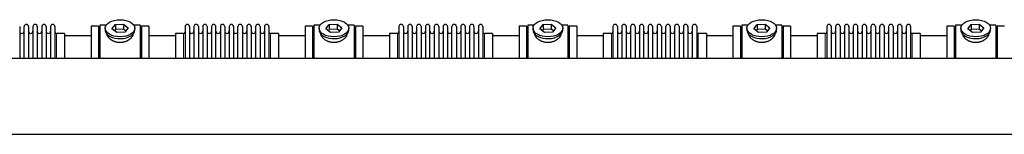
# Model space of a CAD drawing. Header units: inches. Extents: x 0 to 20790, y -12 to 14700.
# Tile 123 of 133: x 15065 to 17320, y 12128 to 12390. Entities that reach past the tile are written whole.
import ezdxf

# ---------------------------------------------------------------- set-up
doc = ezdxf.new("R2010")
doc.units = ezdxf.units.IN
doc.layers.add('1', color=7, linetype='Continuous', true_color=0xffffff)

msp = doc.modelspace()

# ---------------------------------------------------------------- linework, layer by layer
at = {"layer": '1', "color": 2, "linetype": 'Continuous', "lineweight": 25}
for p, q in [((15064.502, 12374.591), (15064.502, 12302.459)), ((15074.502, 12302.459), (15074.502, 12374.591)), ((15084.702, 12374.591), (15084.702, 12302.459)), ((15094.702, 12374.591), (15094.702, 12302.459)), ((15104.902, 12374.591), (15104.902, 12302.459)), ((15114.902, 12374.591), (15114.902, 12302.459)), ((15125.102, 12374.591), (15125.102, 12302.459)), ((15135.102, 12374.591), (15135.102, 12302.459)), ((15145.302, 12374.591), (15145.302, 12302.459)), ((15245.302, 12375.691), (15228.302, 12375.691)), ((15228.302, 12375.691), (15228.302, 12302.446)), ((15245.302, 12375.691), (15245.302, 12302.446)), ((15248.302, 12377.691), (15248.302, 12302.457)), ((15262.522, 12377.691), (15248.302, 12377.691)), ((15260.302, 12370.76), (15260.302, 12366.664)), ((15275.911, 12369.751), (15283.583, 12379.391)), ((15286.631, 12361.12), (15275.911, 12369.751)), ((15283.583, 12367.923), (15281.473, 12365.272)), ((15283.583, 12379.391), (15301.974, 12380.4)), ((15283.583, 12379.391), (15283.583, 12367.923)), ((15301.974, 12368.932), (15283.583, 12367.923)), ((15305.022, 12362.129), (15286.631, 12361.12)), ((15301.974, 12380.4), (15301.974, 12368.932)), ((15301.974, 12380.4), (15312.694, 12371.77)), ((15307.132, 12364.78), (15301.974, 12368.932)), ((15312.694, 12371.77), (15305.022, 12362.129)), ((15340.302, 12377.691), (15326.083, 12377.691)), ((15328.302, 12366.664), (15328.302, 12370.76)), ((15328.302, 12366.664), (15328.302, 12366.666)), ((15340.302, 12377.691), (15340.302, 12302.457)), ((15343.302, 12375.691), (15343.302, 12302.446)), ((15360.302, 12375.691), (15343.302, 12375.691)), ((15360.302, 12375.691), (15360.302, 12302.446)), ((15443.302, 12374.591), (15443.302, 12302.449)), ((15453.502, 12374.591), (15453.502, 12302.449)), ((15463.502, 12374.591), (15463.502, 12302.449)), ((15473.702, 12374.591), (15473.702, 12302.449)), ((15483.702, 12374.591), (15483.702, 12302.449)), ((15493.902, 12374.591), (15493.902, 12302.449)), ((15503.902, 12374.591), (15503.902, 12302.449)), ((15514.102, 12302.449), (15514.102, 12374.591)), ((15524.102, 12374.591), (15524.102, 12302.449)), ((15534.302, 12374.591), (15534.302, 12302.449)), ((15544.302, 12374.591), (15544.302, 12302.459)), ((15554.502, 12374.591), (15554.502, 12302.459)), ((15564.502, 12302.459), (15564.502, 12374.591)), ((15574.702, 12374.591), (15574.702, 12302.459)), ((15584.702, 12374.591), (15584.702, 12302.459)), ((15594.902, 12374.591), (15594.902, 12302.459)), ((15604.902, 12374.591), (15604.902, 12302.459)), ((15615.102, 12374.591), (15615.102, 12302.459)), ((15625.102, 12374.591), (15625.102, 12302.459)), ((15635.302, 12374.591), (15635.302, 12302.459)), ((15718.302, 12375.691), (15718.302, 12302.446)), ((15735.302, 12375.691), (15718.302, 12375.691)), ((15735.302, 12375.691), (15735.302, 12302.446)), ((15738.302, 12377.691), (15738.302, 12302.457)), ((15752.522, 12377.691), (15738.302, 12377.691)), ((15750.302, 12370.76), (15750.302, 12366.664)), ((15765.911, 12369.751), (15773.583, 12379.391)), ((15776.631, 12361.12), (15765.911, 12369.751)), ((15773.583, 12367.923), (15771.473, 12365.272)), ((15773.583, 12379.391), (15791.974, 12380.4)), ((15773.583, 12379.391), (15773.583, 12367.923)), ((15791.974, 12368.932), (15773.583, 12367.923)), ((15795.022, 12362.129), (15776.631, 12361.12)), ((15791.974, 12380.4), (15791.974, 12368.932)), ((15791.974, 12380.4), (15802.694, 12371.77)), ((15797.132, 12364.78), (15791.974, 12368.932)), ((15802.694, 12371.77), (15795.022, 12362.129)), ((15830.302, 12377.691), (15816.083, 12377.691)), ((15818.302, 12366.664), (15818.302, 12370.76)), ((15818.302, 12366.664), (15818.302, 12366.666)), ((15830.302, 12377.691), (15830.302, 12302.457)), ((15833.302, 12375.691), (15833.302, 12302.446)), ((15850.302, 12375.691), (15833.302, 12375.691)), ((15850.302, 12375.691), (15850.302, 12302.446)), ((15933.302, 12374.591), (15933.302, 12302.449)), ((15943.502, 12374.591), (15943.502, 12302.449)), ((15953.502, 12374.591), (15953.502, 12302.449)), ((15963.702, 12374.591), (15963.702, 12302.449)), ((15973.702, 12374.591), (15973.702, 12302.449)), ((15983.902, 12374.591), (15983.902, 12302.449)), ((15993.902, 12374.591), (15993.902, 12302.449)), ((16004.102, 12302.449), (16004.102, 12374.591)), ((16014.102, 12374.591), (16014.102, 12302.449)), ((16024.302, 12374.591), (16024.302, 12302.449)), ((16034.302, 12374.591), (16034.302, 12302.459)), ((16044.502, 12374.591), (16044.502, 12302.459)), ((16054.502, 12302.459), (16054.502, 12374.591)), ((16064.702, 12374.591), (16064.702, 12302.459)), ((16074.702, 12374.591), (16074.702, 12302.459)), ((16084.902, 12374.591), (16084.902, 12302.459)), ((16094.902, 12374.591), (16094.902, 12302.459)), ((16105.102, 12374.591), (16105.102, 12302.459)), ((16115.102, 12374.591), (16115.102, 12302.459)), ((16125.302, 12374.591), (16125.302, 12302.459)), ((16208.302, 12375.691), (16208.302, 12302.446)), ((16225.302, 12375.691), (16208.302, 12375.691)), ((16225.302, 12375.691), (16225.302, 12302.446)), ((16228.302, 12377.691), (16228.302, 12302.457)), ((16242.522, 12377.691), (16228.302, 12377.691)), ((16240.302, 12370.76), (16240.302, 12366.664)), ((16255.911, 12369.751), (16263.583, 12379.391)), ((16266.631, 12361.12), (16255.911, 12369.751)), ((16263.583, 12367.923), (16261.473, 12365.272)), ((16263.583, 12379.391), (16281.974, 12380.4)), ((16263.583, 12379.391), (16263.583, 12367.923)), ((16281.974, 12368.932), (16263.583, 12367.923)), ((16285.022, 12362.129), (16266.631, 12361.12)), ((16281.974, 12380.4), (16281.974, 12368.932)), ((16281.974, 12380.4), (16292.694, 12371.77)), ((16287.132, 12364.78), (16281.974, 12368.932)), ((16292.694, 12371.77), (16285.022, 12362.129)), ((16320.302, 12377.691), (16306.083, 12377.691)), ((16308.302, 12366.664), (16308.302, 12370.76)), ((16308.302, 12366.664), (16308.302, 12366.666)), ((16320.302, 12377.691), (16320.302, 12302.457)), ((16323.302, 12375.691), (16323.302, 12302.446)), ((16340.302, 12375.691), (16323.302, 12375.691)), ((16340.302, 12375.691), (16340.302, 12302.446)), ((16423.302, 12374.591), (16423.302, 12302.449)), ((16433.502, 12374.591), (16433.502, 12302.449)), ((16443.502, 12374.591), (16443.502, 12302.449)), ((16453.702, 12374.591), (16453.702, 12302.449)), ((16463.702, 12374.591), (16463.702, 12302.449)), ((16473.902, 12374.591), (16473.902, 12302.449)), ((16483.902, 12374.591), (16483.902, 12302.449)), ((16494.102, 12302.449), (16494.102, 12374.591)), ((16504.102, 12374.591), (16504.102, 12302.449)), ((16514.302, 12374.591), (16514.302, 12302.449)), ((16524.302, 12374.591), (16524.302, 12302.459)), ((16534.502, 12374.591), (16534.502, 12302.459)), ((16544.502, 12302.459), (16544.502, 12374.591)), ((16554.702, 12374.591), (16554.702, 12302.459)), ((16564.702, 12374.591), (16564.702, 12302.459)), ((16574.902, 12374.591), (16574.902, 12302.459)), ((16584.902, 12374.591), (16584.902, 12302.459)), ((16595.102, 12374.591), (16595.102, 12302.459)), ((16605.102, 12374.591), (16605.102, 12302.459)), ((16615.302, 12374.591), (16615.302, 12302.459)), ((16698.302, 12375.691), (16698.302, 12302.446)), ((16715.302, 12375.691), (16698.302, 12375.691)), ((16715.302, 12375.691), (16715.302, 12302.446)), ((16732.522, 12377.691), (16718.302, 12377.691)), ((16718.302, 12377.691), (16718.302, 12302.457)), ((16730.302, 12370.76), (16730.302, 12366.664)), ((16745.911, 12369.751), (16753.583, 12379.391)), ((16756.631, 12361.12), (16745.911, 12369.751)), ((16753.583, 12367.923), (16751.473, 12365.272)), ((16753.583, 12379.391), (16771.974, 12380.4)), ((16753.583, 12379.391), (16753.583, 12367.923)), ((16771.974, 12368.932), (16753.583, 12367.923)), ((16775.022, 12362.129), (16756.631, 12361.12)), ((16771.974, 12380.4), (16771.974, 12368.932)), ((16771.974, 12380.4), (16782.694, 12371.77)), ((16777.132, 12364.78), (16771.974, 12368.932)), ((16782.694, 12371.77), (16775.022, 12362.129)), ((16810.302, 12377.691), (16796.083, 12377.691)), ((16798.302, 12366.664), (16798.302, 12370.76)), ((16798.302, 12366.664), (16798.302, 12366.666)), ((16810.302, 12377.691), (16810.302, 12302.457)), ((16813.302, 12375.691), (16813.302, 12302.446)), ((16830.302, 12375.691), (16813.302, 12375.691)), ((16830.302, 12375.691), (16830.302, 12302.446)), ((16913.302, 12374.591), (16913.302, 12302.449)), ((16923.502, 12374.591), (16923.502, 12302.449)), ((16933.502, 12374.591), (16933.502, 12302.449)), ((16943.702, 12374.591), (16943.702, 12302.449)), ((16953.702, 12374.591), (16953.702, 12302.449)), ((16963.902, 12374.591), (16963.902, 12302.449)), ((16973.902, 12374.591), (16973.902, 12302.449)), ((16984.102, 12302.449), (16984.102, 12374.591)), ((16994.102, 12374.591), (16994.102, 12302.449)), ((17004.302, 12374.591), (17004.302, 12302.449)), ((17014.302, 12374.591), (17014.302, 12302.459)), ((17024.502, 12374.591), (17024.502, 12302.459)), ((17034.502, 12302.459), (17034.502, 12374.591)), ((17044.702, 12374.591), (17044.702, 12302.459)), ((17054.702, 12374.591), (17054.702, 12302.459)), ((17064.902, 12374.591), (17064.902, 12302.459)), ((17074.902, 12374.591), (17074.902, 12302.459)), ((17085.102, 12374.591), (17085.102, 12302.459)), ((17095.102, 12374.591), (17095.102, 12302.459)), ((17105.302, 12374.591), (17105.302, 12302.459)), ((17188.302, 12375.691), (17188.302, 12302.446)), ((17205.302, 12375.691), (17188.302, 12375.691)), ((17205.302, 12375.691), (17205.302, 12302.446)), ((17208.302, 12377.691), (17208.302, 12302.457)), ((17222.522, 12377.691), (17208.302, 12377.691)), ((17220.302, 12370.76), (17220.302, 12366.664)), ((17235.911, 12369.751), (17243.583, 12379.391)), ((17246.631, 12361.12), (17235.911, 12369.751)), ((17243.583, 12367.923), (17241.473, 12365.272)), ((17243.583, 12379.391), (17261.974, 12380.4)), ((17243.583, 12379.391), (17243.583, 12367.923)), ((17261.974, 12368.932), (17243.583, 12367.923)), ((17265.022, 12362.129), (17246.631, 12361.12)), ((17261.974, 12380.4), (17261.974, 12368.932)), ((17261.974, 12380.4), (17272.694, 12371.77)), ((17267.132, 12364.78), (17261.974, 12368.932)), ((17272.694, 12371.77), (17265.022, 12362.129)), ((17300.302, 12377.691), (17286.083, 12377.691)), ((17288.302, 12366.664), (17288.302, 12370.76)), ((17288.302, 12366.664), (17288.302, 12366.666)), ((17300.302, 12377.691), (17300.302, 12302.457)), ((17303.302, 12375.691), (17303.302, 12302.446)), ((17320.302, 12375.691), (17303.302, 12375.691)), ((15167.302, 12358.841), (15148.802, 12358.841)), ((15228.302, 12353.191), (15167.297, 12353.191)), ((15167.302, 12358.841), (15167.302, 12302.456)), ((15421.308, 12353.191), (15360.302, 12353.191)), ((15439.802, 12358.841), (15421.302, 12358.841)), ((15421.302, 12358.841), (15421.302, 12302.448)), ((15657.302, 12358.841), (15638.802, 12358.841)), ((15718.302, 12353.191), (15657.297, 12353.191)), ((15657.302, 12358.841), (15657.302, 12302.456)), ((15911.308, 12353.191), (15850.302, 12353.191)), ((15929.802, 12358.841), (15911.302, 12358.841)), ((15911.302, 12358.841), (15911.302, 12302.448)), ((16147.302, 12358.841), (16128.802, 12358.841)), ((16208.302, 12353.191), (16147.297, 12353.191)), ((16147.302, 12358.841), (16147.302, 12302.456)), ((16401.308, 12353.191), (16340.302, 12353.191)), ((16419.802, 12358.841), (16401.302, 12358.841)), ((16401.302, 12358.841), (16401.302, 12302.448)), ((16637.302, 12358.841), (16618.802, 12358.841)), ((16698.302, 12353.191), (16637.297, 12353.191)), ((16637.302, 12358.841), (16637.302, 12302.456)), ((16891.308, 12353.191), (16830.302, 12353.191)), ((16909.802, 12358.841), (16891.302, 12358.841)), ((16891.302, 12358.841), (16891.302, 12302.448)), ((17127.302, 12358.841), (17108.802, 12358.841)), ((17188.302, 12353.191), (17127.297, 12353.191)), ((17127.302, 12358.841), (17127.302, 12302.456)), ((14105.302, 12302.453), (18099.802, 12302.453)), ((14105.302, 12128.483), (18099.802, 12128.483))]:
    msp.add_line(p, q, dxfattribs=at)
at = {"layer": '1', "color": 110, "linetype": 'Continuous', "lineweight": 13}
for p, q in [((15148.802, 12358.841), (15148.802, 12302.456)), ((15439.802, 12358.841), (15439.802, 12302.448)), ((15638.802, 12358.841), (15638.802, 12302.456)), ((15929.802, 12358.841), (15929.802, 12302.448)), ((16128.802, 12358.841), (16128.802, 12302.456)), ((16419.802, 12358.841), (16419.802, 12302.448)), ((16618.802, 12358.841), (16618.802, 12302.456)), ((16909.802, 12358.841), (16909.802, 12302.448)), ((17108.802, 12358.841), (17108.802, 12302.456))]:
    msp.add_line(p, q, dxfattribs=at)
at = {"layer": '1', "color": 2, "linetype": 'Continuous', "lineweight": 25}
for centre, radius, start, end in [((15069.502, 12363.841), 5, 180, 0), ((15079.602, 12374.591), 5.1, 0, 180), ((15089.702, 12363.841), 5, 180, 0), ((15099.802, 12374.591), 5.1, 0, 180), ((15109.902, 12363.841), 5, 180, 0), ((15120.002, 12374.591), 5.1, 0, 180), ((15130.102, 12363.841), 5, 180, 0), ((15140.202, 12374.591), 5.1, 0, 180), ((15148.802, 12362.341), 3.5, 180, 270), ((15439.802, 12362.341), 3.5, 270, 0), ((15448.402, 12374.591), 5.1, 0, 180), ((15458.502, 12363.841), 5, 180, 0), ((15468.602, 12374.591), 5.1, 0, 180), ((15478.702, 12363.841), 5, 180, 0), ((15488.802, 12374.591), 5.1, 0, 180), ((15498.902, 12363.841), 5, 180, 0), ((15509.002, 12374.591), 5.1, 0, 180), ((15519.102, 12363.841), 5, 180, 0), ((15529.202, 12374.591), 5.1, 0, 180), ((15539.302, 12363.841), 5, 180, 0), ((15549.402, 12374.591), 5.1, 0, 180), ((15559.502, 12363.841), 5, 180, 0), ((15569.602, 12374.591), 5.1, 0, 180), ((15579.702, 12363.841), 5, 180, 0), ((15589.802, 12374.591), 5.1, 0, 180), ((15599.902, 12363.841), 5, 180, 0), ((15610.002, 12374.591), 5.1, 0, 180), ((15620.102, 12363.841), 5, 180, 0), ((15630.202, 12374.591), 5.1, 0, 180), ((15638.802, 12362.341), 3.5, 180, 270), ((15929.802, 12362.341), 3.5, 270, 0), ((15938.402, 12374.591), 5.1, 0, 180), ((15948.502, 12363.841), 5, 180, 0), ((15958.602, 12374.591), 5.1, 0, 180), ((15968.702, 12363.841), 5, 180, 0), ((15978.802, 12374.591), 5.1, 0, 180), ((15988.902, 12363.841), 5, 180, 0), ((15999.002, 12374.591), 5.1, 0, 180), ((16009.102, 12363.841), 5, 180, 0), ((16019.202, 12374.591), 5.1, 0, 180), ((16029.302, 12363.841), 5, 180, 0), ((16039.402, 12374.591), 5.1, 0, 180), ((16049.502, 12363.841), 5, 180, 0), ((16059.602, 12374.591), 5.1, 0, 180), ((16069.702, 12363.841), 5, 180, 0), ((16079.802, 12374.591), 5.1, 0, 180), ((16089.902, 12363.841), 5, 180, 0), ((16100.002, 12374.591), 5.1, 0, 180), ((16110.102, 12363.841), 5, 180, 0), ((16120.202, 12374.591), 5.1, 0, 180), ((16128.802, 12362.341), 3.5, 180, 270), ((16419.802, 12362.341), 3.5, 270, 0), ((16428.402, 12374.591), 5.1, 0, 180), ((16438.502, 12363.841), 5, 180, 0), ((16448.602, 12374.591), 5.1, 0, 180), ((16458.702, 12363.841), 5, 180, 0), ((16468.802, 12374.591), 5.1, 0, 180), ((16478.902, 12363.841), 5, 180, 0), ((16489.002, 12374.591), 5.1, 0, 180), ((16499.102, 12363.841), 5, 180, 0), ((16509.202, 12374.591), 5.1, 0, 180), ((16519.302, 12363.841), 5, 180, 0), ((16529.402, 12374.591), 5.1, 0, 180), ((16539.502, 12363.841), 5, 180, 0), ((16549.602, 12374.591), 5.1, 0, 180), ((16559.702, 12363.841), 5, 180, 0), ((16569.802, 12374.591), 5.1, 0, 180), ((16579.902, 12363.841), 5, 180, 0), ((16590.002, 12374.591), 5.1, 0, 180), ((16600.102, 12363.841), 5, 180, 0), ((16610.202, 12374.591), 5.1, 0, 180), ((16618.802, 12362.341), 3.5, 180, 270), ((16909.802, 12362.341), 3.5, 270, 0), ((16918.402, 12374.591), 5.1, 0, 180), ((16928.502, 12363.841), 5, 180, 0), ((16938.602, 12374.591), 5.1, 0, 180), ((16948.702, 12363.841), 5, 180, 0), ((16958.802, 12374.591), 5.1, 0, 180), ((16968.902, 12363.841), 5, 180, 0), ((16979.002, 12374.591), 5.1, 0, 180), ((16989.102, 12363.841), 5, 180, 0), ((16999.202, 12374.591), 5.1, 0, 180), ((17009.302, 12363.841), 5, 180, 0), ((17019.402, 12374.591), 5.1, 0, 180), ((17029.502, 12363.841), 5, 180, 0), ((17039.602, 12374.591), 5.1, 0, 180), ((17049.702, 12363.841), 5, 180, 0), ((17059.802, 12374.591), 5.1, 0, 180), ((17069.902, 12363.841), 5, 180, 0), ((17080.002, 12374.591), 5.1, 0, 180), ((17090.102, 12363.841), 5, 180, 0), ((17100.202, 12374.591), 5.1, 0, 180), ((17108.802, 12362.341), 3.5, 180, 270)]:
    msp.add_arc(centre, radius, start, end, dxfattribs=at)
for centre in [(15294.302, 12370.76), (15784.302, 12370.76), (16274.302, 12370.76), (16764.302, 12370.76), (17254.302, 12370.76)]:
    msp.add_ellipse(centre, major_axis=(34, 0), ratio=0.57357644, dxfattribs=at)
for centre, start_param, end_param in [((15294.302, 12366.664), 3.14156817, 3.23699405), ((15294.302, 12366.664), 3.23699405, 6.28318531), ((15784.302, 12366.664), 3.14156817, 3.23699405), ((15784.302, 12366.664), 3.23699405, 6.28318531), ((16274.302, 12366.664), 3.14156817, 3.23699405), ((16274.302, 12366.664), 3.23699405, 6.28318531), ((16764.302, 12366.664), 3.14156817, 3.23699405), ((16764.302, 12366.664), 3.23699405, 6.28318531), ((17254.302, 12366.664), 3.14156817, 3.23699405), ((17254.302, 12366.664), 3.23699405, 6.28318531)]:
    msp.add_ellipse(centre, major_axis=(34, 0), ratio=0.57357644, start_param=start_param, end_param=end_param, dxfattribs=at)
for points in [[(15324.302, 12358.883), (15324.302, 12358.865), (15324.302, 12358.848), (15324.299, 12358.258), (15324.247, 12357.68), (15324.047, 12356.51), (15323.899, 12355.919), (15323.509, 12354.725), (15323.266, 12354.122), (15322.939, 12353.437), (15322.901, 12353.361), (15322.826, 12353.208), (15322.787, 12353.132), (15322.669, 12352.903), (15322.587, 12352.751), (15322.334, 12352.295), (15322.155, 12351.992), (15321.585, 12351.088), (15321.163, 12350.492), (15320.235, 12349.312), (15319.73, 12348.729), (15318.909, 12347.866), (15318.624, 12347.581), (15318.255, 12347.227), (15318.181, 12347.156), (15318.031, 12347.016), (15317.804, 12346.806), (15317.573, 12346.598), (15316.793, 12345.912), (15316.135, 12345.382), (15314.756, 12344.362), (15314.033, 12343.871), (15312.901, 12343.166), (15312.515, 12342.937), (15311.923, 12342.601), (15311.625, 12342.435), (15311.321, 12342.273), (15311.117, 12342.165), (15311.015, 12342.112), (15310.091, 12341.635), (15309.249, 12341.242), (15307.525, 12340.518), (15306.643, 12340.188), (15304.837, 12339.592), (15303.914, 12339.327), (15302.734, 12339.038), (15302.378, 12338.955), (15302.019, 12338.877), (15301.778, 12338.826), (15301.658, 12338.801), (15301.056, 12338.679), (15300.573, 12338.592), (15299.12, 12338.359), (15298.148, 12338.243), (15296.194, 12338.09), (15295.213, 12338.052), (15293.735, 12338.055), (15293.241, 12338.066), (15292.499, 12338.097), (15292.19, 12338.114), (15291.88, 12338.134), (15291.755, 12338.143), (15291.693, 12338.147), (15291.507, 12338.161), (15291.384, 12338.17), (15290.271, 12338.263), (15289.296, 12338.385), (15287.371, 12338.704), (15286.421, 12338.9), (15284.546, 12339.366), (15283.621, 12339.636), (15282.595, 12339.98), (15282.482, 12340.018), (15282.254, 12340.097), (15282.141, 12340.137), (15281.803, 12340.258), (15281.579, 12340.34), (15280.913, 12340.593), (15280.476, 12340.77), (15279.184, 12341.32), (15278.35, 12341.715), (15276.734, 12342.559), (15275.952, 12343.008), (15275.008, 12343.601), (15274.727, 12343.781), (15274.45, 12343.965), (15274.266, 12344.089), (15274.175, 12344.151), (15273.72, 12344.463), (15273.366, 12344.717), (15272.332, 12345.491), (15271.68, 12346.023), (15270.45, 12347.116), (15269.872, 12347.677), (15269.06, 12348.538), (15268.799, 12348.829), (15268.421, 12349.269), (15268.235, 12349.49), (15268.055, 12349.713), (15267.937, 12349.862), (15267.878, 12349.937), (15267.356, 12350.61), (15266.938, 12351.209), (15266.193, 12352.411), (15265.865, 12353.013), (15265.299, 12354.216), (15265.061, 12354.818), (15264.822, 12355.569), (15264.755, 12355.795), (15264.694, 12356.02), (15264.655, 12356.17), (15264.636, 12356.245), (15264.546, 12356.618), (15264.487, 12356.914), (15264.348, 12357.776), (15264.303, 12358.333), (15264.302, 12358.88)], [(15814.302, 12358.883), (15814.302, 12358.865), (15814.302, 12358.848), (15814.299, 12358.258), (15814.247, 12357.68), (15814.047, 12356.51), (15813.899, 12355.919), (15813.509, 12354.725), (15813.266, 12354.122), (15812.939, 12353.437), (15812.901, 12353.361), (15812.826, 12353.208), (15812.787, 12353.132), (15812.669, 12352.903), (15812.587, 12352.751), (15812.334, 12352.295), (15812.155, 12351.992), (15811.585, 12351.088), (15811.163, 12350.492), (15810.235, 12349.312), (15809.73, 12348.729), (15808.909, 12347.866), (15808.624, 12347.581), (15808.255, 12347.227), (15808.181, 12347.156), (15808.031, 12347.016), (15807.804, 12346.806), (15807.573, 12346.598), (15806.793, 12345.912), (15806.135, 12345.382), (15804.756, 12344.362), (15804.033, 12343.871), (15802.901, 12343.166), (15802.515, 12342.937), (15801.923, 12342.601), (15801.625, 12342.435), (15801.321, 12342.273), (15801.117, 12342.165), (15801.015, 12342.112), (15800.091, 12341.635), (15799.249, 12341.242), (15797.525, 12340.518), (15796.643, 12340.188), (15794.837, 12339.592), (15793.914, 12339.327), (15792.734, 12339.038), (15792.378, 12338.955), (15792.019, 12338.877), (15791.778, 12338.826), (15791.658, 12338.801), (15791.056, 12338.679), (15790.573, 12338.592), (15789.12, 12338.359), (15788.148, 12338.243), (15786.194, 12338.09), (15785.213, 12338.052), (15783.735, 12338.055), (15783.241, 12338.066), (15782.499, 12338.097), (15782.19, 12338.114), (15781.88, 12338.134), (15781.755, 12338.143), (15781.693, 12338.147), (15781.507, 12338.161), (15781.384, 12338.17), (15780.271, 12338.263), (15779.296, 12338.385), (15777.371, 12338.704), (15776.421, 12338.9), (15774.546, 12339.366), (15773.621, 12339.636), (15772.595, 12339.98), (15772.482, 12340.018), (15772.254, 12340.097), (15772.141, 12340.137), (15771.803, 12340.258), (15771.579, 12340.34), (15770.913, 12340.593), (15770.476, 12340.77), (15769.184, 12341.32), (15768.35, 12341.715), (15766.734, 12342.559), (15765.952, 12343.008), (15765.008, 12343.601), (15764.727, 12343.781), (15764.45, 12343.965), (15764.266, 12344.089), (15764.175, 12344.151), (15763.72, 12344.463), (15763.366, 12344.717), (15762.332, 12345.491), (15761.68, 12346.023), (15760.45, 12347.116), (15759.872, 12347.677), (15759.06, 12348.538), (15758.799, 12348.829), (15758.421, 12349.269), (15758.235, 12349.49), (15758.055, 12349.713), (15757.937, 12349.862), (15757.878, 12349.937), (15757.356, 12350.61), (15756.938, 12351.209), (15756.193, 12352.411), (15755.865, 12353.013), (15755.299, 12354.216), (15755.061, 12354.818), (15754.822, 12355.569), (15754.755, 12355.795), (15754.694, 12356.02), (15754.655, 12356.17), (15754.636, 12356.245), (15754.546, 12356.618), (15754.487, 12356.914), (15754.348, 12357.776), (15754.303, 12358.333), (15754.302, 12358.88)], [(16304.302, 12358.883), (16304.302, 12358.865), (16304.302, 12358.848), (16304.299, 12358.258), (16304.247, 12357.68), (16304.047, 12356.51), (16303.899, 12355.919), (16303.509, 12354.725), (16303.266, 12354.122), (16302.939, 12353.437), (16302.901, 12353.361), (16302.826, 12353.208), (16302.787, 12353.132), (16302.669, 12352.903), (16302.587, 12352.751), (16302.334, 12352.295), (16302.155, 12351.992), (16301.585, 12351.088), (16301.163, 12350.492), (16300.235, 12349.312), (16299.73, 12348.729), (16298.909, 12347.866), (16298.624, 12347.581), (16298.255, 12347.227), (16298.181, 12347.156), (16298.031, 12347.016), (16297.804, 12346.806), (16297.573, 12346.598), (16296.793, 12345.912), (16296.135, 12345.382), (16294.756, 12344.362), (16294.033, 12343.871), (16292.901, 12343.166), (16292.515, 12342.937), (16291.923, 12342.601), (16291.625, 12342.435), (16291.321, 12342.273), (16291.117, 12342.165), (16291.015, 12342.112), (16290.091, 12341.635), (16289.249, 12341.242), (16287.525, 12340.518), (16286.643, 12340.188), (16284.837, 12339.592), (16283.914, 12339.327), (16282.734, 12339.038), (16282.378, 12338.955), (16282.019, 12338.877), (16281.778, 12338.826), (16281.658, 12338.801), (16281.056, 12338.679), (16280.573, 12338.592), (16279.12, 12338.359), (16278.148, 12338.243), (16276.194, 12338.09), (16275.213, 12338.052), (16273.735, 12338.055), (16273.241, 12338.066), (16272.499, 12338.097), (16272.19, 12338.114), (16271.88, 12338.134), (16271.755, 12338.143), (16271.693, 12338.147), (16271.507, 12338.161), (16271.384, 12338.17), (16270.271, 12338.263), (16269.296, 12338.385), (16267.371, 12338.704), (16266.421, 12338.9), (16264.546, 12339.366), (16263.621, 12339.636), (16262.595, 12339.98), (16262.482, 12340.018), (16262.254, 12340.097), (16262.141, 12340.137), (16261.803, 12340.258), (16261.579, 12340.34), (16260.913, 12340.593), (16260.476, 12340.77), (16259.184, 12341.32), (16258.35, 12341.715), (16256.734, 12342.559), (16255.952, 12343.008), (16255.008, 12343.601), (16254.727, 12343.781), (16254.45, 12343.965), (16254.266, 12344.089), (16254.175, 12344.151), (16253.72, 12344.463), (16253.366, 12344.717), (16252.332, 12345.491), (16251.68, 12346.023), (16250.45, 12347.116), (16249.872, 12347.677), (16249.06, 12348.538), (16248.799, 12348.829), (16248.421, 12349.269), (16248.235, 12349.49), (16248.055, 12349.713), (16247.937, 12349.862), (16247.878, 12349.937), (16247.356, 12350.61), (16246.938, 12351.209), (16246.193, 12352.411), (16245.865, 12353.013), (16245.299, 12354.216), (16245.061, 12354.818), (16244.822, 12355.569), (16244.755, 12355.795), (16244.694, 12356.02), (16244.655, 12356.17), (16244.636, 12356.245), (16244.546, 12356.618), (16244.487, 12356.914), (16244.348, 12357.776), (16244.303, 12358.333), (16244.302, 12358.88)], [(16794.302, 12358.883), (16794.302, 12358.865), (16794.302, 12358.848), (16794.299, 12358.258), (16794.247, 12357.68), (16794.047, 12356.51), (16793.899, 12355.919), (16793.509, 12354.725), (16793.266, 12354.122), (16792.939, 12353.437), (16792.901, 12353.361), (16792.826, 12353.208), (16792.787, 12353.132), (16792.669, 12352.903), (16792.587, 12352.751), (16792.334, 12352.295), (16792.155, 12351.992), (16791.585, 12351.088), (16791.163, 12350.492), (16790.235, 12349.312), (16789.73, 12348.729), (16788.909, 12347.866), (16788.624, 12347.581), (16788.255, 12347.227), (16788.181, 12347.156), (16788.031, 12347.016), (16787.804, 12346.806), (16787.573, 12346.598), (16786.793, 12345.912), (16786.135, 12345.382), (16784.756, 12344.362), (16784.033, 12343.871), (16782.901, 12343.166), (16782.515, 12342.937), (16781.923, 12342.601), (16781.625, 12342.435), (16781.321, 12342.273), (16781.117, 12342.165), (16781.015, 12342.112), (16780.091, 12341.635), (16779.249, 12341.242), (16777.525, 12340.518), (16776.643, 12340.188), (16774.837, 12339.592), (16773.914, 12339.327), (16772.734, 12339.038), (16772.378, 12338.955), (16772.019, 12338.877), (16771.778, 12338.826), (16771.658, 12338.801), (16771.056, 12338.679), (16770.573, 12338.592), (16769.12, 12338.359), (16768.148, 12338.243), (16766.194, 12338.09), (16765.213, 12338.052), (16763.735, 12338.055), (16763.241, 12338.066), (16762.499, 12338.097), (16762.19, 12338.114), (16761.88, 12338.134), (16761.755, 12338.143), (16761.693, 12338.147), (16761.507, 12338.161), (16761.384, 12338.17), (16760.271, 12338.263), (16759.296, 12338.385), (16757.371, 12338.704), (16756.421, 12338.9), (16754.546, 12339.366), (16753.621, 12339.636), (16752.595, 12339.98), (16752.482, 12340.018), (16752.254, 12340.097), (16752.141, 12340.137), (16751.803, 12340.258), (16751.579, 12340.34), (16750.913, 12340.593), (16750.476, 12340.77), (16749.184, 12341.32), (16748.35, 12341.715), (16746.734, 12342.559), (16745.952, 12343.008), (16745.008, 12343.601), (16744.727, 12343.781), (16744.45, 12343.965), (16744.266, 12344.089), (16744.175, 12344.151), (16743.72, 12344.463), (16743.366, 12344.717), (16742.332, 12345.491), (16741.68, 12346.023), (16740.45, 12347.116), (16739.872, 12347.677), (16739.06, 12348.538), (16738.799, 12348.829), (16738.421, 12349.269), (16738.235, 12349.49), (16738.055, 12349.713), (16737.937, 12349.862), (16737.878, 12349.937), (16737.356, 12350.61), (16736.938, 12351.209), (16736.193, 12352.411), (16735.865, 12353.013), (16735.299, 12354.216), (16735.061, 12354.818), (16734.822, 12355.569), (16734.755, 12355.795), (16734.694, 12356.02), (16734.655, 12356.17), (16734.636, 12356.245), (16734.546, 12356.618), (16734.487, 12356.914), (16734.348, 12357.776), (16734.303, 12358.333), (16734.302, 12358.88)], [(17284.302, 12358.883), (17284.302, 12358.865), (17284.302, 12358.848), (17284.299, 12358.258), (17284.247, 12357.68), (17284.047, 12356.51), (17283.899, 12355.919), (17283.509, 12354.725), (17283.266, 12354.122), (17282.939, 12353.437), (17282.901, 12353.361), (17282.826, 12353.208), (17282.787, 12353.132), (17282.669, 12352.903), (17282.587, 12352.751), (17282.334, 12352.295), (17282.155, 12351.992), (17281.585, 12351.088), (17281.163, 12350.492), (17280.235, 12349.312), (17279.73, 12348.729), (17278.909, 12347.866), (17278.624, 12347.581), (17278.255, 12347.227), (17278.181, 12347.156), (17278.031, 12347.016), (17277.804, 12346.806), (17277.573, 12346.598), (17276.793, 12345.912), (17276.135, 12345.382), (17274.756, 12344.362), (17274.033, 12343.871), (17272.901, 12343.166), (17272.515, 12342.937), (17271.923, 12342.601), (17271.625, 12342.435), (17271.321, 12342.273), (17271.117, 12342.165), (17271.015, 12342.112), (17270.091, 12341.635), (17269.249, 12341.242), (17267.525, 12340.518), (17266.643, 12340.188), (17264.837, 12339.592), (17263.914, 12339.327), (17262.734, 12339.038), (17262.378, 12338.955), (17262.019, 12338.877), (17261.778, 12338.826), (17261.658, 12338.801), (17261.056, 12338.679), (17260.573, 12338.592), (17259.12, 12338.359), (17258.148, 12338.243), (17256.194, 12338.09), (17255.213, 12338.052), (17253.735, 12338.055), (17253.241, 12338.066), (17252.499, 12338.097), (17252.19, 12338.114), (17251.88, 12338.134), (17251.755, 12338.143), (17251.693, 12338.147), (17251.507, 12338.161), (17251.384, 12338.17), (17250.271, 12338.263), (17249.296, 12338.385), (17247.371, 12338.704), (17246.421, 12338.9), (17244.546, 12339.366), (17243.621, 12339.636), (17242.595, 12339.98), (17242.482, 12340.018), (17242.254, 12340.097), (17242.141, 12340.137), (17241.803, 12340.258), (17241.579, 12340.34), (17240.913, 12340.593), (17240.476, 12340.77), (17239.184, 12341.32), (17238.35, 12341.715), (17236.734, 12342.559), (17235.952, 12343.008), (17235.008, 12343.601), (17234.727, 12343.781), (17234.45, 12343.965), (17234.266, 12344.089), (17234.175, 12344.151), (17233.72, 12344.463), (17233.366, 12344.717), (17232.332, 12345.491), (17231.68, 12346.023), (17230.45, 12347.116), (17229.872, 12347.677), (17229.06, 12348.538), (17228.799, 12348.829), (17228.421, 12349.269), (17228.235, 12349.49), (17228.055, 12349.713), (17227.937, 12349.862), (17227.878, 12349.937), (17227.356, 12350.61), (17226.938, 12351.209), (17226.193, 12352.411), (17225.865, 12353.013), (17225.299, 12354.216), (17225.061, 12354.818), (17224.822, 12355.569), (17224.755, 12355.795), (17224.694, 12356.02), (17224.655, 12356.17), (17224.636, 12356.245), (17224.546, 12356.618), (17224.487, 12356.914), (17224.348, 12357.776), (17224.303, 12358.333), (17224.302, 12358.88)]]:
    msp.add_open_spline(points, degree=3, knots=[0, 0, 0, 0, 0.00096872, 0.00096872, 0.03221774, 0.03221774, 0.06346677, 0.06346677, 0.09471579, 0.09471579, 0.09862192, 0.09862192, 0.10252805, 0.10252805, 0.1103403, 0.1103403, 0.12596481, 0.12596481, 0.15721384, 0.15721384, 0.18846286, 0.18846286, 0.20408737, 0.20408737, 0.2079935, 0.2079935, 0.21189963, 0.21971188, 0.21971188, 0.25096091, 0.25096091, 0.28220993, 0.28220993, 0.29783444, 0.29783444, 0.3056467, 0.30955283, 0.30955283, 0.31345895, 0.31345895, 0.34470798, 0.34470798, 0.375957, 0.375957, 0.40720602, 0.40720602, 0.41501828, 0.41892441, 0.41892441, 0.42283054, 0.42283054, 0.43845505, 0.43845505, 0.46970407, 0.46970407, 0.5009531, 0.5009531, 0.51657761, 0.51657761, 0.52438986, 0.52634293, 0.52634293, 0.52829599, 0.52829599, 0.53220212, 0.53220212, 0.56345114, 0.56345114, 0.59470017, 0.59470017, 0.62594919, 0.62594919, 0.62985532, 0.62985532, 0.63376144, 0.63376144, 0.6415737, 0.6415737, 0.65719821, 0.65719821, 0.68844724, 0.68844724, 0.71969626, 0.71969626, 0.72750852, 0.73141464, 0.73141464, 0.73532077, 0.73532077, 0.75094528, 0.75094528, 0.78219431, 0.78219431, 0.81344333, 0.81344333, 0.82906784, 0.82906784, 0.8368801, 0.84078623, 0.84078623, 0.84469235, 0.84469235, 0.87594138, 0.87594138, 0.9071904, 0.9071904, 0.93843942, 0.93843942, 0.94625168, 0.95015781, 0.95015781, 0.95406394, 0.95406394, 0.96968845, 0.96968845, 1, 1, 1, 1], dxfattribs=at)

doc.saveas('drawing.dxf')
